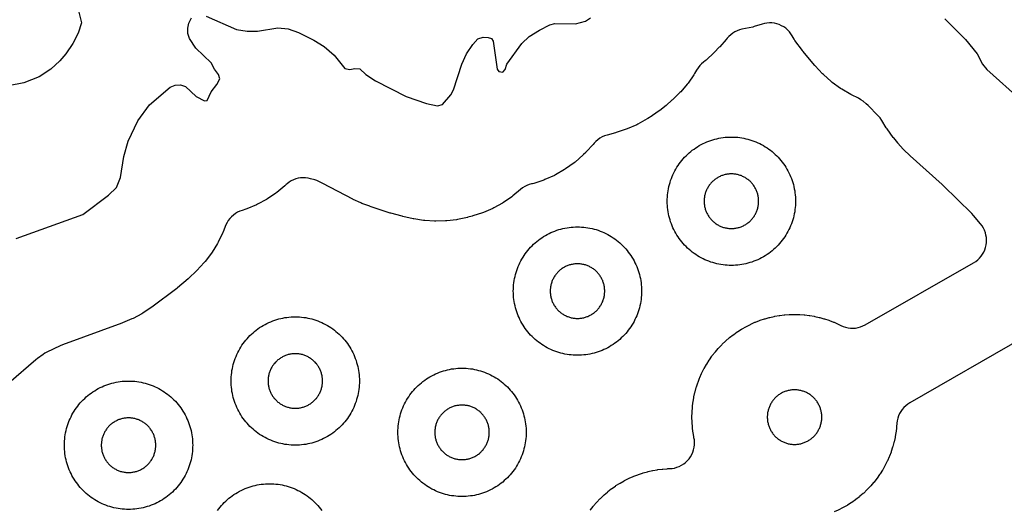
# Model space of a CAD drawing. Header units: millimetres. Extents: x 0 to 2500, y 0 to 1250.
# Tile 109 of 140: x 226 to 379, y 786 to 863. Entities that reach past the tile are written whole.
import ezdxf

# ---------------------------------------------------------------- set-up
doc = ezdxf.new("R2010")
doc.units = ezdxf.units.MM
doc.layers.add('CUT', color=1, linetype='Continuous')

msp = doc.modelspace()

# ---------------------------------------------------------------- linework, layer by layer
at = {"layer": 'CUT'}
for points in [[(234.37, 865.42), (235.19, 862.28), (234.62, 860.68), (233.8, 859.07), (232.74, 857.47), (231.79, 856.37), (230.38, 855.07), (228.59, 853.89), (226.18, 852.92), (221.36, 852.02)], [(224.99, 828.69), (235.36, 832.45), (239.36, 835.42), (240.62, 836.63), (241.27, 838.18), (241.77, 841.44), (242.43, 843.83), (243.94, 847.04), (245.79, 849.49), (248.97, 852.28), (249.78, 852.56), (250.59, 852.64), (251.39, 852.35), (253.02, 850.8), (254.33, 850.11), (254.76, 850.21), (255.38, 851.56), (256.29, 852.69), (256.72, 853.58), (256.51, 854.24), (255.88, 855.04), (255.4, 856.06), (252.98, 858.33), (252, 859.84), (251.73, 860.64), (251.74, 861.44), (251.9, 862.24), (252.3, 863.04)], [(254.58, 863.3), (259.33, 861.26), (261, 861.01), (262.59, 861.01), (265.79, 861.48), (267.39, 861.35), (268.98, 860.78), (271.37, 859.6), (272.98, 858.6), (274.58, 857.26), (276.21, 855.18), (276.98, 855.01), (277.78, 855.18), (278.58, 855.11), (279.5, 854.24), (281, 853.26), (285.77, 850.8), (288.98, 849.74), (290.7, 849.37), (291.43, 849.57), (292.75, 851.06), (293.17, 851.84), (294.45, 855.83), (295.19, 857.44), (296.18, 858.93), (296.98, 859.79), (297.78, 860.07), (298.58, 860), (299.08, 859.84), (299.38, 859.44), (299.98, 855.04), (300.26, 854.69), (300.84, 854.61), (301.24, 855), (301.51, 855.84), (303.84, 859.05), (304.98, 860.14), (306.59, 861.15), (308.17, 861.96), (308.98, 862.2), (312.18, 862.12), (313.76, 862.55), (314.54, 863.04)], [(369.78, 862.9), (372.98, 859.69), (374.82, 857.44), (375.67, 855.84), (376.34, 855.03), (381.79, 850.15)], [(314.47, 786.36), (314.52, 786.44), (314.95, 786.98), (315.01, 787.05), (315.46, 787.57), (315.52, 787.65), (316, 788.15), (316.07, 788.21), (316.57, 788.69), (316.64, 788.75), (317.16, 789.2), (317.23, 789.27), (317.78, 789.69), (317.86, 789.75), (318.42, 790.14), (318.5, 790.2), (319.08, 790.56), (319.16, 790.61), (319.76, 790.95), (319.85, 791), (320.46, 791.31), (320.55, 791.35), (321.18, 791.63), (321.27, 791.67), (321.91, 791.91), (322, 791.95), (322.65, 792.16), (322.75, 792.19), (323.41, 792.37), (323.51, 792.4), (324.18, 792.55), (324.27, 792.57), (324.95, 792.69), (325.05, 792.7), (325.73, 792.78), (325.83, 792.79), (326.51, 792.84), (326.61, 792.85), (326.85, 792.86), (327.25, 792.88), (327.63, 792.95), (328.01, 793.06), (328.38, 793.2), (328.73, 793.37), (329.06, 793.58), (329.37, 793.83), (329.65, 794.1), (329.91, 794.39), (330.14, 794.71), (330.33, 795.06), (330.49, 795.41), (330.61, 795.79), (330.7, 796.17), (330.75, 796.56), (330.75, 796.95), (330.73, 797.34), (330.67, 797.66), (330.67, 797.66), (330.65, 797.8), (330.53, 798.48), (330.51, 798.58), (330.43, 799.26), (330.42, 799.36), (330.37, 800.04), (330.36, 800.14), (330.35, 800.83), (330.35, 800.92), (330.36, 801.61), (330.37, 801.71), (330.42, 802.39), (330.43, 802.49), (330.51, 803.17), (330.53, 803.27), (330.65, 803.95), (330.66, 804.04), (330.81, 804.72), (330.84, 804.81), (331.02, 805.47), (331.05, 805.57), (331.27, 806.22), (331.3, 806.31), (331.55, 806.95), (331.58, 807.04), (331.86, 807.67), (331.9, 807.76), (332.21, 808.37), (332.26, 808.46), (332.6, 809.06), (332.65, 809.14), (333.02, 809.72), (333.07, 809.8), (333.47, 810.37), (333.52, 810.45), (333.95, 810.99), (334.01, 811.06), (334.46, 811.58), (334.52, 811.66), (335, 812.15), (335.07, 812.22), (335.57, 812.7), (335.64, 812.76), (336.16, 813.21), (336.23, 813.27), (336.78, 813.7), (336.86, 813.76), (337.42, 814.15), (337.5, 814.21), (338.08, 814.57), (338.16, 814.62), (338.76, 814.96), (338.85, 815.01), (339.46, 815.32), (339.55, 815.36), (340.18, 815.64), (340.27, 815.68), (340.91, 815.92), (341, 815.96), (341.65, 816.17), (341.75, 816.2), (342.41, 816.38), (342.51, 816.41), (343.18, 816.56), (343.27, 816.58), (343.95, 816.69), (344.05, 816.71), (344.73, 816.79), (344.83, 816.8), (345.51, 816.85), (345.61, 816.86), (346.3, 816.87), (346.4, 816.87), (347.08, 816.86), (347.18, 816.85), (347.87, 816.8), (347.96, 816.79), (348.65, 816.71), (348.74, 816.69), (349.42, 816.58), (349.52, 816.56), (350.19, 816.41), (350.28, 816.38), (350.94, 816.2), (351.04, 816.17), (351.69, 815.96), (351.78, 815.92), (352.42, 815.68), (352.51, 815.64), (353.14, 815.36), (353.23, 815.32), (353.58, 815.14), (353.94, 814.98), (354.31, 814.86), (354.7, 814.77), (355.09, 814.73), (355.48, 814.72), (355.87, 814.75), (356.26, 814.82), (356.64, 814.92), (357.01, 815.07), (357.36, 815.24), (374.27, 824.92), (374.6, 825.13), (374.91, 825.37), (375.19, 825.64), (375.44, 825.93), (375.66, 826.25), (375.86, 826.59), (376.01, 826.94), (376.14, 827.31), (376.22, 827.69), (376.27, 828.07), (376.29, 828.46), (376.26, 828.85), (376.2, 829.23), (376.1, 829.6), (375.97, 829.97), (375.8, 830.31), (375.6, 830.65), (375.36, 830.96), (374.25, 832.29), (373.98, 832.59), (369.53, 836.96), (369.39, 837.09), (364.37, 841.59), (364.31, 841.64), (363.41, 842.51), (363.31, 842.62), (362.48, 843.55), (362.43, 843.61), (361.81, 844.36), (361.75, 844.44), (360.77, 845.76), (360.66, 845.93), (359.96, 847.08), (359.69, 847.49), (359.36, 847.85), (357.83, 849.4), (357.52, 849.67), (357.04, 850.06), (356.7, 850.31), (356.33, 850.53), (355.24, 851.08), (355.15, 851.13), (353.7, 851.96), (353.53, 852.07), (352.21, 853.01), (352.05, 853.14), (350.84, 854.21), (350.69, 854.36), (349.56, 855.58), (349.49, 855.66), (347.65, 857.86), (347.58, 857.96), (346.41, 859.54), (346.28, 859.74), (345.99, 860.25), (345.78, 860.58), (345.54, 860.89), (345.27, 861.17), (344.98, 861.43), (344.66, 861.65), (344.32, 861.84), (343.96, 862), (343.59, 862.13), (343.21, 862.21), (342.83, 862.26), (342.44, 862.28), (342.05, 862.25), (341.66, 862.19), (341.29, 862.09), (340.04, 861.69), (339.84, 861.63), (338.14, 861.28), (337.77, 861.18), (337.4, 861.04), (337.05, 860.87), (336.71, 860.67), (336.4, 860.43), (336.11, 860.17), (335.85, 859.88), (335.7, 859.69), (334.68, 858.53), (334.61, 858.47), (333.88, 857.72), (333.81, 857.64), (332.56, 856.49), (332.4, 856.36), (332.17, 856.18), (331.85, 855.91), (331.56, 855.62), (331.3, 855.29), (331.08, 854.93), (330.76, 854.37), (330.65, 854.2), (329.75, 852.91), (329.63, 852.75), (328.61, 851.55), (328.47, 851.41), (327.3, 850.28), (327.23, 850.22), (326.38, 849.48), (326.32, 849.43), (325.35, 848.65), (325.23, 848.56), (324.21, 847.86), (324.15, 847.82), (323.45, 847.37), (323.36, 847.32), (321.92, 846.51), (321.74, 846.42), (320.27, 845.77), (320.09, 845.7), (318.51, 845.18), (318.42, 845.16), (317.11, 844.8), (316.73, 844.68), (316.36, 844.52), (316.01, 844.32), (315.68, 844.08), (315.37, 843.81), (315.1, 843.52), (314.94, 843.34), (313.86, 842.17), (313.79, 842.1), (313.46, 841.77), (313.38, 841.7), (312.13, 840.6), (311.98, 840.47), (310.66, 839.53), (310.49, 839.42), (309.09, 838.62), (308.91, 838.52), (307.43, 837.86), (307.24, 837.79), (305.71, 837.28), (305.51, 837.23), (305.35, 837.19), (304.98, 837.09), (304.62, 836.96), (304.27, 836.78), (303.94, 836.58), (303.64, 836.35), (302.42, 835.32), (302.26, 835.2), (300.98, 834.32), (300.82, 834.22), (299.46, 833.47), (299.29, 833.38), (297.86, 832.76), (297.68, 832.7), (296.16, 832.2), (296.07, 832.18), (295.43, 832.01), (295.34, 831.98), (293.8, 831.65), (293.62, 831.62), (292.11, 831.43), (291.92, 831.42), (290.4, 831.38), (290.21, 831.38), (288.69, 831.49), (288.5, 831.51), (286.96, 831.77), (286.86, 831.78), (285.25, 832.13), (285.15, 832.16), (283.41, 832.63), (283.31, 832.66), (280.19, 833.68), (280.11, 833.71), (278.87, 834.17), (278.73, 834.23), (277.53, 834.79), (277.46, 834.83), (272.77, 837.26), (272.68, 837.3), (272.48, 837.42), (272.18, 837.58), (271.87, 837.71), (271.54, 837.82), (270.87, 838.01), (270.49, 838.09), (270.11, 838.14), (269.72, 838.16), (269.33, 838.13), (268.95, 838.07), (268.58, 837.97), (268.21, 837.83), (267.86, 837.66), (267.53, 837.46), (267.23, 837.23), (267.08, 837.09), (267.08, 837.1), (266.86, 836.9), (265.64, 835.88), (265.48, 835.76), (264.17, 834.88), (264, 834.77), (262.6, 834.02), (262.43, 833.93), (260.96, 833.32), (260.78, 833.26), (260.21, 833.08), (259.85, 832.95), (259.49, 832.78), (259.16, 832.58), (258.85, 832.35), (258.56, 832.09), (258.3, 831.8), (258.06, 831.49), (257.86, 831.16), (257.69, 830.8), (257.24, 829.73), (257.2, 829.63), (256.48, 828.12), (256.38, 827.94), (255.53, 826.55), (255.41, 826.39), (254.43, 825.09), (254.3, 824.94), (253.15, 823.71), (253.08, 823.64), (251.91, 822.51), (251.81, 822.42), (250.14, 821), (250.04, 820.92), (246.13, 818.02), (246.05, 817.97), (244.72, 817.08), (244.56, 816.98), (243.2, 816.25), (243.02, 816.17), (241.55, 815.55), (241.46, 815.52), (232.2, 812.15), (231.82, 811.99), (229.78, 811), (229.46, 810.84), (229.17, 810.64), (228.29, 810), (228.04, 809.8), (223.81, 806.18)], [(382.07, 813.25), (364.32, 803.09), (363.99, 802.88), (363.68, 802.64), (363.4, 802.37), (363.14, 802.08), (362.92, 801.76), (362.73, 801.42), (362.57, 801.06), (362.45, 800.69), (362.36, 800.31), (362.31, 799.92), (362.27, 799.36), (362.26, 799.26), (362.18, 798.58), (362.16, 798.48), (362.05, 797.8), (362.03, 797.71), (361.88, 797.04), (361.85, 796.94), (361.67, 796.28), (361.64, 796.18), (361.43, 795.53), (361.39, 795.44), (361.15, 794.8), (361.11, 794.71), (360.83, 794.08), (360.79, 793.99), (360.48, 793.38), (360.43, 793.29), (360.09, 792.69), (360.04, 792.61), (359.68, 792.03), (359.62, 791.95), (359.23, 791.38), (359.17, 791.31), (358.74, 790.76), (358.68, 790.69), (358.23, 790.17), (358.17, 790.1), (357.69, 789.6), (357.62, 789.53), (357.13, 789.05), (357.05, 788.99), (356.53, 788.54), (356.46, 788.48), (355.92, 788.05), (355.84, 788), (355.28, 787.6), (355.19, 787.55), (354.61, 787.18), (354.53, 787.13), (353.93, 786.79), (353.84, 786.74), (353.23, 786.43), (353.14, 786.39), (352.51, 786.11)], [(256.37, 786.33), (256.57, 786.59), (256.77, 786.84), (256.98, 787.09), (257.2, 787.34), (257.43, 787.57), (257.66, 787.8), (257.91, 788.02), (258.16, 788.23), (258.41, 788.43), (258.68, 788.63), (258.94, 788.82), (259.22, 788.99), (259.5, 789.16), (259.79, 789.32), (260.08, 789.47), (260.37, 789.61), (260.67, 789.74), (260.98, 789.86), (261.29, 789.97), (261.6, 790.07), (261.91, 790.16), (262.23, 790.24), (262.55, 790.31), (262.87, 790.37), (263.2, 790.41), (263.52, 790.45), (263.85, 790.48), (264.17, 790.49), (264.5, 790.5), (264.83, 790.49), (265.15, 790.48), (265.48, 790.45), (265.81, 790.41), (266.13, 790.37), (266.45, 790.31), (266.77, 790.24), (267.09, 790.16), (267.4, 790.07), (267.71, 789.97), (268.02, 789.86), (268.33, 789.74), (268.63, 789.61), (268.92, 789.47), (269.21, 789.32), (269.5, 789.16), (269.78, 788.99), (270.06, 788.82), (270.33, 788.63), (270.59, 788.43), (270.84, 788.23), (271.09, 788.02), (271.34, 787.8), (271.57, 787.57), (271.8, 787.34), (272.02, 787.09), (272.23, 786.84), (272.43, 786.59), (272.63, 786.33)]]:
    msp.add_lwpolyline(points, dxfattribs=at)
for points in [[(346.49, 834.17), (346.48, 833.85), (346.45, 833.52), (346.41, 833.2), (346.37, 832.87), (346.31, 832.55), (346.24, 832.23), (346.16, 831.91), (346.07, 831.6), (345.97, 831.29), (345.86, 830.98), (345.74, 830.67), (345.61, 830.37), (345.47, 830.08), (345.32, 829.79), (345.16, 829.5), (344.99, 829.22), (344.82, 828.94), (344.63, 828.68), (344.43, 828.41), (344.23, 828.16), (344.02, 827.91), (343.8, 827.66), (343.57, 827.43), (343.34, 827.2), (343.09, 826.98), (342.84, 826.77), (342.59, 826.57), (342.33, 826.37), (342.06, 826.19), (341.78, 826.01), (341.5, 825.84), (341.21, 825.68), (340.92, 825.53), (340.63, 825.39), (340.33, 825.26), (340.02, 825.14), (339.71, 825.03), (339.4, 824.93), (339.09, 824.84), (338.77, 824.76), (338.45, 824.69), (338.13, 824.63), (337.81, 824.59), (337.48, 824.55), (337.15, 824.52), (336.83, 824.51), (336.5, 824.5), (336.17, 824.51), (335.85, 824.52), (335.52, 824.55), (335.2, 824.59), (334.87, 824.63), (334.55, 824.69), (334.23, 824.76), (333.91, 824.84), (333.6, 824.93), (333.29, 825.03), (332.98, 825.14), (332.67, 825.26), (332.37, 825.39), (332.08, 825.53), (331.79, 825.68), (331.5, 825.84), (331.22, 826.01), (330.94, 826.19), (330.68, 826.37), (330.41, 826.57), (330.16, 826.77), (329.91, 826.98), (329.66, 827.2), (329.43, 827.43), (329.2, 827.66), (328.98, 827.91), (328.77, 828.16), (328.57, 828.41), (328.37, 828.68), (328.19, 828.94), (328.01, 829.22), (327.84, 829.5), (327.68, 829.79), (327.53, 830.08), (327.39, 830.37), (327.26, 830.67), (327.14, 830.98), (327.03, 831.29), (326.93, 831.6), (326.84, 831.91), (326.76, 832.23), (326.69, 832.55), (326.63, 832.87), (326.59, 833.2), (326.55, 833.52), (326.52, 833.85), (326.51, 834.17), (326.5, 834.5), (326.51, 834.83), (326.52, 835.15), (326.55, 835.48), (326.59, 835.81), (326.63, 836.13), (326.69, 836.45), (326.76, 836.77), (326.84, 837.09), (326.93, 837.4), (327.03, 837.71), (327.14, 838.02), (327.26, 838.33), (327.39, 838.63), (327.53, 838.92), (327.68, 839.21), (327.84, 839.5), (328.01, 839.78), (328.19, 840.06), (328.37, 840.33), (328.57, 840.59), (328.77, 840.84), (328.98, 841.09), (329.2, 841.34), (329.43, 841.57), (329.66, 841.8), (329.91, 842.02), (330.16, 842.23), (330.41, 842.43), (330.68, 842.63), (330.94, 842.82), (331.22, 842.99), (331.5, 843.16), (331.79, 843.32), (332.08, 843.47), (332.37, 843.61), (332.67, 843.74), (332.98, 843.86), (333.29, 843.97), (333.6, 844.07), (333.91, 844.16), (334.23, 844.24), (334.55, 844.31), (334.87, 844.37), (335.2, 844.41), (335.52, 844.45), (335.85, 844.48), (336.17, 844.49), (336.5, 844.5), (336.83, 844.49), (337.15, 844.48), (337.48, 844.45), (337.81, 844.41), (338.13, 844.37), (338.45, 844.31), (338.77, 844.24), (339.09, 844.16), (339.4, 844.07), (339.71, 843.97), (340.02, 843.86), (340.33, 843.74), (340.63, 843.61), (340.92, 843.47), (341.21, 843.32), (341.5, 843.16), (341.78, 842.99), (342.06, 842.82), (342.33, 842.63), (342.59, 842.43), (342.84, 842.23), (343.09, 842.02), (343.34, 841.8), (343.57, 841.57), (343.8, 841.34), (344.02, 841.09), (344.23, 840.84), (344.43, 840.59), (344.63, 840.33), (344.82, 840.06), (344.99, 839.78), (345.16, 839.5), (345.32, 839.21), (345.47, 838.92), (345.61, 838.63), (345.74, 838.33), (345.86, 838.02), (345.97, 837.71), (346.07, 837.4), (346.16, 837.09), (346.24, 836.77), (346.31, 836.45), (346.37, 836.13), (346.41, 835.81), (346.45, 835.48), (346.48, 835.15), (346.49, 834.83), (346.5, 834.5)], [(340.75, 834.64), (340.74, 834.78), (340.73, 834.92), (340.71, 835.06), (340.69, 835.19), (340.67, 835.33), (340.64, 835.47), (340.61, 835.6), (340.57, 835.73), (340.52, 835.87), (340.48, 836), (340.43, 836.13), (340.37, 836.25), (340.31, 836.38), (340.25, 836.5), (340.18, 836.63), (340.11, 836.74), (340.03, 836.86), (339.95, 836.98), (339.87, 837.09), (339.79, 837.2), (339.7, 837.3), (339.6, 837.41), (339.51, 837.51), (339.41, 837.6), (339.3, 837.7), (339.2, 837.79), (339.09, 837.87), (338.98, 837.95), (338.86, 838.03), (338.74, 838.11), (338.63, 838.18), (338.5, 838.25), (338.38, 838.31), (338.25, 838.37), (338.13, 838.43), (338, 838.48), (337.87, 838.52), (337.73, 838.57), (337.6, 838.61), (337.47, 838.64), (337.33, 838.67), (337.19, 838.69), (337.06, 838.71), (336.92, 838.73), (336.78, 838.74), (336.64, 838.75), (336.5, 838.75), (336.36, 838.75), (336.22, 838.74), (336.08, 838.73), (335.95, 838.71), (335.81, 838.69), (335.67, 838.67), (335.54, 838.64), (335.4, 838.61), (335.27, 838.57), (335.13, 838.52), (335, 838.48), (334.87, 838.43), (334.75, 838.37), (334.62, 838.31), (334.5, 838.25), (334.38, 838.18), (334.26, 838.11), (334.14, 838.03), (334.02, 837.95), (333.91, 837.87), (333.8, 837.79), (333.7, 837.7), (333.6, 837.6), (333.5, 837.51), (333.4, 837.41), (333.31, 837.3), (333.22, 837.2), (333.13, 837.09), (333.05, 836.98), (332.97, 836.86), (332.89, 836.74), (332.82, 836.63), (332.75, 836.5), (332.69, 836.38), (332.63, 836.25), (332.57, 836.13), (332.52, 836), (332.48, 835.87), (332.43, 835.73), (332.4, 835.6), (332.36, 835.47), (332.33, 835.33), (332.31, 835.19), (332.29, 835.06), (332.27, 834.92), (332.26, 834.78), (332.25, 834.64), (332.25, 834.5), (332.25, 834.36), (332.26, 834.22), (332.27, 834.08), (332.29, 833.95), (332.31, 833.81), (332.33, 833.67), (332.36, 833.54), (332.4, 833.4), (332.43, 833.27), (332.48, 833.13), (332.52, 833), (332.57, 832.87), (332.63, 832.75), (332.69, 832.62), (332.75, 832.5), (332.82, 832.38), (332.89, 832.26), (332.97, 832.14), (333.05, 832.02), (333.13, 831.91), (333.22, 831.8), (333.31, 831.7), (333.4, 831.6), (333.5, 831.5), (333.6, 831.4), (333.7, 831.31), (333.8, 831.22), (333.91, 831.13), (334.02, 831.05), (334.14, 830.97), (334.26, 830.89), (334.38, 830.82), (334.5, 830.75), (334.62, 830.69), (334.75, 830.63), (334.87, 830.57), (335, 830.52), (335.13, 830.48), (335.27, 830.43), (335.4, 830.4), (335.54, 830.36), (335.67, 830.33), (335.81, 830.31), (335.95, 830.29), (336.08, 830.27), (336.22, 830.26), (336.36, 830.25), (336.5, 830.25), (336.64, 830.25), (336.78, 830.26), (336.92, 830.27), (337.06, 830.29), (337.19, 830.31), (337.33, 830.33), (337.47, 830.36), (337.6, 830.4), (337.73, 830.43), (337.87, 830.48), (338, 830.52), (338.13, 830.57), (338.25, 830.63), (338.38, 830.69), (338.5, 830.75), (338.63, 830.82), (338.74, 830.89), (338.86, 830.97), (338.98, 831.05), (339.09, 831.13), (339.2, 831.22), (339.3, 831.31), (339.41, 831.4), (339.51, 831.5), (339.6, 831.6), (339.7, 831.7), (339.79, 831.8), (339.87, 831.91), (339.95, 832.02), (340.03, 832.14), (340.11, 832.26), (340.18, 832.38), (340.25, 832.5), (340.31, 832.62), (340.37, 832.75), (340.43, 832.87), (340.48, 833), (340.52, 833.13), (340.57, 833.27), (340.61, 833.4), (340.64, 833.54), (340.67, 833.67), (340.69, 833.81), (340.71, 833.95), (340.73, 834.08), (340.74, 834.22), (340.75, 834.36), (340.75, 834.5)], [(322.49, 820.17), (322.48, 819.85), (322.45, 819.52), (322.41, 819.2), (322.37, 818.87), (322.31, 818.55), (322.24, 818.23), (322.16, 817.91), (322.07, 817.6), (321.97, 817.29), (321.86, 816.98), (321.74, 816.67), (321.61, 816.37), (321.47, 816.08), (321.32, 815.79), (321.16, 815.5), (320.99, 815.22), (320.82, 814.94), (320.63, 814.68), (320.43, 814.41), (320.23, 814.16), (320.02, 813.91), (319.8, 813.66), (319.57, 813.43), (319.34, 813.2), (319.09, 812.98), (318.84, 812.77), (318.59, 812.57), (318.33, 812.37), (318.06, 812.19), (317.78, 812.01), (317.5, 811.84), (317.21, 811.68), (316.92, 811.53), (316.63, 811.39), (316.33, 811.26), (316.02, 811.14), (315.71, 811.03), (315.4, 810.93), (315.09, 810.84), (314.77, 810.76), (314.45, 810.69), (314.13, 810.63), (313.81, 810.59), (313.48, 810.55), (313.15, 810.52), (312.83, 810.51), (312.5, 810.5), (312.17, 810.51), (311.85, 810.52), (311.52, 810.55), (311.2, 810.59), (310.87, 810.63), (310.55, 810.69), (310.23, 810.76), (309.91, 810.84), (309.6, 810.93), (309.29, 811.03), (308.98, 811.14), (308.67, 811.26), (308.37, 811.39), (308.08, 811.53), (307.79, 811.68), (307.5, 811.84), (307.22, 812.01), (306.94, 812.19), (306.68, 812.37), (306.41, 812.57), (306.16, 812.77), (305.91, 812.98), (305.66, 813.2), (305.43, 813.43), (305.2, 813.66), (304.98, 813.91), (304.77, 814.16), (304.57, 814.41), (304.37, 814.68), (304.19, 814.94), (304.01, 815.22), (303.84, 815.5), (303.68, 815.79), (303.53, 816.08), (303.39, 816.37), (303.26, 816.67), (303.14, 816.98), (303.03, 817.29), (302.93, 817.6), (302.84, 817.91), (302.76, 818.23), (302.69, 818.55), (302.63, 818.87), (302.59, 819.2), (302.55, 819.52), (302.52, 819.85), (302.51, 820.17), (302.5, 820.5), (302.51, 820.83), (302.52, 821.15), (302.55, 821.48), (302.59, 821.81), (302.63, 822.13), (302.69, 822.45), (302.76, 822.77), (302.84, 823.09), (302.93, 823.4), (303.03, 823.71), (303.14, 824.02), (303.26, 824.33), (303.39, 824.63), (303.53, 824.92), (303.68, 825.21), (303.84, 825.5), (304.01, 825.78), (304.19, 826.06), (304.37, 826.33), (304.57, 826.59), (304.77, 826.84), (304.98, 827.09), (305.2, 827.34), (305.43, 827.57), (305.66, 827.8), (305.91, 828.02), (306.16, 828.23), (306.41, 828.43), (306.68, 828.63), (306.94, 828.82), (307.22, 828.99), (307.5, 829.16), (307.79, 829.32), (308.08, 829.47), (308.37, 829.61), (308.67, 829.74), (308.98, 829.86), (309.29, 829.97), (309.6, 830.07), (309.91, 830.16), (310.23, 830.24), (310.55, 830.31), (310.87, 830.37), (311.2, 830.41), (311.52, 830.45), (311.85, 830.48), (312.17, 830.49), (312.5, 830.5), (312.83, 830.49), (313.15, 830.48), (313.48, 830.45), (313.81, 830.41), (314.13, 830.37), (314.45, 830.31), (314.77, 830.24), (315.09, 830.16), (315.4, 830.07), (315.71, 829.97), (316.02, 829.86), (316.33, 829.74), (316.63, 829.61), (316.92, 829.47), (317.21, 829.32), (317.5, 829.16), (317.78, 828.99), (318.06, 828.82), (318.33, 828.63), (318.59, 828.43), (318.84, 828.23), (319.09, 828.02), (319.34, 827.8), (319.57, 827.57), (319.8, 827.34), (320.02, 827.09), (320.23, 826.84), (320.43, 826.59), (320.63, 826.33), (320.82, 826.06), (320.99, 825.78), (321.16, 825.5), (321.32, 825.21), (321.47, 824.92), (321.61, 824.63), (321.74, 824.33), (321.86, 824.02), (321.97, 823.71), (322.07, 823.4), (322.16, 823.09), (322.24, 822.77), (322.31, 822.45), (322.37, 822.13), (322.41, 821.81), (322.45, 821.48), (322.48, 821.15), (322.49, 820.83), (322.5, 820.5)], [(316.75, 820.64), (316.74, 820.78), (316.73, 820.92), (316.71, 821.06), (316.69, 821.19), (316.67, 821.33), (316.64, 821.47), (316.61, 821.6), (316.57, 821.73), (316.52, 821.87), (316.48, 822), (316.43, 822.13), (316.37, 822.25), (316.31, 822.38), (316.25, 822.5), (316.18, 822.63), (316.11, 822.74), (316.03, 822.86), (315.95, 822.98), (315.87, 823.09), (315.79, 823.2), (315.7, 823.3), (315.6, 823.41), (315.51, 823.51), (315.41, 823.6), (315.3, 823.7), (315.2, 823.79), (315.09, 823.87), (314.98, 823.95), (314.86, 824.03), (314.74, 824.11), (314.63, 824.18), (314.5, 824.25), (314.38, 824.31), (314.25, 824.37), (314.13, 824.43), (314, 824.48), (313.87, 824.52), (313.73, 824.57), (313.6, 824.61), (313.47, 824.64), (313.33, 824.67), (313.19, 824.69), (313.06, 824.71), (312.92, 824.73), (312.78, 824.74), (312.64, 824.75), (312.5, 824.75), (312.36, 824.75), (312.22, 824.74), (312.08, 824.73), (311.95, 824.71), (311.81, 824.69), (311.67, 824.67), (311.54, 824.64), (311.4, 824.61), (311.27, 824.57), (311.13, 824.52), (311, 824.48), (310.87, 824.43), (310.75, 824.37), (310.62, 824.31), (310.5, 824.25), (310.38, 824.18), (310.26, 824.11), (310.14, 824.03), (310.02, 823.95), (309.91, 823.87), (309.8, 823.79), (309.7, 823.7), (309.6, 823.6), (309.5, 823.51), (309.4, 823.41), (309.31, 823.3), (309.22, 823.2), (309.13, 823.09), (309.05, 822.98), (308.97, 822.86), (308.89, 822.74), (308.82, 822.63), (308.75, 822.5), (308.69, 822.38), (308.63, 822.25), (308.57, 822.13), (308.52, 822), (308.48, 821.87), (308.43, 821.73), (308.4, 821.6), (308.36, 821.47), (308.33, 821.33), (308.31, 821.19), (308.29, 821.06), (308.27, 820.92), (308.26, 820.78), (308.25, 820.64), (308.25, 820.5), (308.25, 820.36), (308.26, 820.22), (308.27, 820.08), (308.29, 819.95), (308.31, 819.81), (308.33, 819.67), (308.36, 819.54), (308.4, 819.4), (308.43, 819.27), (308.48, 819.13), (308.52, 819), (308.57, 818.87), (308.63, 818.75), (308.69, 818.62), (308.75, 818.5), (308.82, 818.38), (308.89, 818.26), (308.97, 818.14), (309.05, 818.02), (309.13, 817.91), (309.22, 817.8), (309.31, 817.7), (309.4, 817.6), (309.5, 817.5), (309.6, 817.4), (309.7, 817.31), (309.8, 817.22), (309.91, 817.13), (310.02, 817.05), (310.14, 816.97), (310.26, 816.89), (310.38, 816.82), (310.5, 816.75), (310.62, 816.69), (310.75, 816.63), (310.87, 816.57), (311, 816.52), (311.13, 816.48), (311.27, 816.43), (311.4, 816.4), (311.54, 816.36), (311.67, 816.33), (311.81, 816.31), (311.95, 816.29), (312.08, 816.27), (312.22, 816.26), (312.36, 816.25), (312.5, 816.25), (312.64, 816.25), (312.78, 816.26), (312.92, 816.27), (313.06, 816.29), (313.19, 816.31), (313.33, 816.33), (313.47, 816.36), (313.6, 816.4), (313.73, 816.43), (313.87, 816.48), (314, 816.52), (314.13, 816.57), (314.25, 816.63), (314.38, 816.69), (314.5, 816.75), (314.63, 816.82), (314.74, 816.89), (314.86, 816.97), (314.98, 817.05), (315.09, 817.13), (315.2, 817.22), (315.3, 817.31), (315.41, 817.4), (315.51, 817.5), (315.6, 817.6), (315.7, 817.7), (315.79, 817.8), (315.87, 817.91), (315.95, 818.02), (316.03, 818.14), (316.11, 818.26), (316.18, 818.38), (316.25, 818.5), (316.31, 818.62), (316.37, 818.75), (316.43, 818.87), (316.48, 819), (316.52, 819.13), (316.57, 819.27), (316.61, 819.4), (316.64, 819.54), (316.67, 819.67), (316.69, 819.81), (316.71, 819.95), (316.73, 820.08), (316.74, 820.22), (316.75, 820.36), (316.75, 820.5)], [(278.49, 806.17), (278.48, 805.85), (278.45, 805.52), (278.41, 805.2), (278.37, 804.87), (278.31, 804.55), (278.24, 804.23), (278.16, 803.91), (278.07, 803.6), (277.97, 803.29), (277.86, 802.98), (277.74, 802.67), (277.61, 802.37), (277.47, 802.08), (277.32, 801.79), (277.16, 801.5), (276.99, 801.22), (276.82, 800.94), (276.63, 800.68), (276.43, 800.41), (276.23, 800.16), (276.02, 799.91), (275.8, 799.66), (275.57, 799.43), (275.34, 799.2), (275.09, 798.98), (274.84, 798.77), (274.59, 798.57), (274.33, 798.37), (274.06, 798.19), (273.78, 798.01), (273.5, 797.84), (273.21, 797.68), (272.92, 797.53), (272.63, 797.39), (272.33, 797.26), (272.02, 797.14), (271.71, 797.03), (271.4, 796.93), (271.09, 796.84), (270.77, 796.76), (270.45, 796.69), (270.13, 796.63), (269.81, 796.59), (269.48, 796.55), (269.15, 796.52), (268.83, 796.51), (268.5, 796.5), (268.17, 796.51), (267.85, 796.52), (267.52, 796.55), (267.2, 796.59), (266.87, 796.63), (266.55, 796.69), (266.23, 796.76), (265.91, 796.84), (265.6, 796.93), (265.29, 797.03), (264.98, 797.14), (264.67, 797.26), (264.37, 797.39), (264.08, 797.53), (263.79, 797.68), (263.5, 797.84), (263.22, 798.01), (262.94, 798.19), (262.68, 798.37), (262.41, 798.57), (262.16, 798.77), (261.91, 798.98), (261.66, 799.2), (261.43, 799.43), (261.2, 799.66), (260.98, 799.91), (260.77, 800.16), (260.57, 800.41), (260.37, 800.68), (260.19, 800.94), (260.01, 801.22), (259.84, 801.5), (259.68, 801.79), (259.53, 802.08), (259.39, 802.37), (259.26, 802.67), (259.14, 802.98), (259.03, 803.29), (258.93, 803.6), (258.84, 803.91), (258.76, 804.23), (258.69, 804.55), (258.63, 804.87), (258.59, 805.2), (258.55, 805.52), (258.52, 805.85), (258.51, 806.17), (258.5, 806.5), (258.51, 806.83), (258.52, 807.15), (258.55, 807.48), (258.59, 807.81), (258.63, 808.13), (258.69, 808.45), (258.76, 808.77), (258.84, 809.09), (258.93, 809.4), (259.03, 809.71), (259.14, 810.02), (259.26, 810.33), (259.39, 810.63), (259.53, 810.92), (259.68, 811.21), (259.84, 811.5), (260.01, 811.78), (260.19, 812.06), (260.37, 812.33), (260.57, 812.59), (260.77, 812.84), (260.98, 813.09), (261.2, 813.34), (261.43, 813.57), (261.66, 813.8), (261.91, 814.02), (262.16, 814.23), (262.41, 814.43), (262.68, 814.63), (262.94, 814.82), (263.22, 814.99), (263.5, 815.16), (263.79, 815.32), (264.08, 815.47), (264.37, 815.61), (264.67, 815.74), (264.98, 815.86), (265.29, 815.97), (265.6, 816.07), (265.91, 816.16), (266.23, 816.24), (266.55, 816.31), (266.87, 816.37), (267.2, 816.41), (267.52, 816.45), (267.85, 816.48), (268.17, 816.49), (268.5, 816.5), (268.83, 816.49), (269.15, 816.48), (269.48, 816.45), (269.81, 816.41), (270.13, 816.37), (270.45, 816.31), (270.77, 816.24), (271.09, 816.16), (271.4, 816.07), (271.71, 815.97), (272.02, 815.86), (272.33, 815.74), (272.63, 815.61), (272.92, 815.47), (273.21, 815.32), (273.5, 815.16), (273.78, 814.99), (274.06, 814.82), (274.33, 814.63), (274.59, 814.43), (274.84, 814.23), (275.09, 814.02), (275.34, 813.8), (275.57, 813.57), (275.8, 813.34), (276.02, 813.09), (276.23, 812.84), (276.43, 812.59), (276.63, 812.33), (276.82, 812.06), (276.99, 811.78), (277.16, 811.5), (277.32, 811.21), (277.47, 810.92), (277.61, 810.63), (277.74, 810.33), (277.86, 810.02), (277.97, 809.71), (278.07, 809.4), (278.16, 809.09), (278.24, 808.77), (278.31, 808.45), (278.37, 808.13), (278.41, 807.81), (278.45, 807.48), (278.48, 807.15), (278.49, 806.83), (278.5, 806.5)], [(272.75, 806.64), (272.74, 806.78), (272.73, 806.92), (272.71, 807.06), (272.69, 807.19), (272.67, 807.33), (272.64, 807.47), (272.61, 807.6), (272.57, 807.73), (272.52, 807.87), (272.48, 808), (272.43, 808.13), (272.37, 808.25), (272.31, 808.38), (272.25, 808.5), (272.18, 808.63), (272.11, 808.74), (272.03, 808.86), (271.95, 808.98), (271.87, 809.09), (271.79, 809.2), (271.7, 809.3), (271.6, 809.41), (271.51, 809.51), (271.41, 809.6), (271.3, 809.7), (271.2, 809.79), (271.09, 809.87), (270.98, 809.95), (270.86, 810.03), (270.74, 810.11), (270.63, 810.18), (270.5, 810.25), (270.38, 810.31), (270.25, 810.37), (270.13, 810.43), (270, 810.48), (269.87, 810.52), (269.73, 810.57), (269.6, 810.61), (269.47, 810.64), (269.33, 810.67), (269.19, 810.69), (269.06, 810.71), (268.92, 810.73), (268.78, 810.74), (268.64, 810.75), (268.5, 810.75), (268.36, 810.75), (268.22, 810.74), (268.08, 810.73), (267.95, 810.71), (267.81, 810.69), (267.67, 810.67), (267.54, 810.64), (267.4, 810.61), (267.27, 810.57), (267.13, 810.52), (267, 810.48), (266.87, 810.43), (266.75, 810.37), (266.62, 810.31), (266.5, 810.25), (266.38, 810.18), (266.26, 810.11), (266.14, 810.03), (266.02, 809.95), (265.91, 809.87), (265.8, 809.79), (265.7, 809.7), (265.6, 809.6), (265.5, 809.51), (265.4, 809.41), (265.31, 809.3), (265.22, 809.2), (265.13, 809.09), (265.05, 808.98), (264.97, 808.86), (264.89, 808.74), (264.82, 808.63), (264.75, 808.5), (264.69, 808.38), (264.63, 808.25), (264.57, 808.13), (264.52, 808), (264.48, 807.87), (264.43, 807.73), (264.4, 807.6), (264.36, 807.47), (264.33, 807.33), (264.31, 807.19), (264.29, 807.06), (264.27, 806.92), (264.26, 806.78), (264.25, 806.64), (264.25, 806.5), (264.25, 806.36), (264.26, 806.22), (264.27, 806.08), (264.29, 805.95), (264.31, 805.81), (264.33, 805.67), (264.36, 805.54), (264.4, 805.4), (264.43, 805.27), (264.48, 805.13), (264.52, 805), (264.57, 804.87), (264.63, 804.75), (264.69, 804.62), (264.75, 804.5), (264.82, 804.38), (264.89, 804.26), (264.97, 804.14), (265.05, 804.02), (265.13, 803.91), (265.22, 803.8), (265.31, 803.7), (265.4, 803.6), (265.5, 803.5), (265.6, 803.4), (265.7, 803.31), (265.8, 803.22), (265.91, 803.13), (266.02, 803.05), (266.14, 802.97), (266.26, 802.89), (266.38, 802.82), (266.5, 802.75), (266.62, 802.69), (266.75, 802.63), (266.87, 802.57), (267, 802.52), (267.13, 802.48), (267.27, 802.43), (267.4, 802.4), (267.54, 802.36), (267.67, 802.33), (267.81, 802.31), (267.95, 802.29), (268.08, 802.27), (268.22, 802.26), (268.36, 802.25), (268.5, 802.25), (268.64, 802.25), (268.78, 802.26), (268.92, 802.27), (269.06, 802.29), (269.19, 802.31), (269.33, 802.33), (269.47, 802.36), (269.6, 802.4), (269.73, 802.43), (269.87, 802.48), (270, 802.52), (270.13, 802.57), (270.25, 802.63), (270.38, 802.69), (270.5, 802.75), (270.63, 802.82), (270.74, 802.89), (270.86, 802.97), (270.98, 803.05), (271.09, 803.13), (271.2, 803.22), (271.3, 803.31), (271.41, 803.4), (271.51, 803.5), (271.6, 803.6), (271.7, 803.7), (271.79, 803.8), (271.87, 803.91), (271.95, 804.02), (272.03, 804.14), (272.11, 804.26), (272.18, 804.38), (272.25, 804.5), (272.31, 804.62), (272.37, 804.75), (272.43, 804.87), (272.48, 805), (272.52, 805.13), (272.57, 805.27), (272.61, 805.4), (272.64, 805.54), (272.67, 805.67), (272.69, 805.81), (272.71, 805.95), (272.73, 806.08), (272.74, 806.22), (272.75, 806.36), (272.75, 806.5)], [(304.49, 798.17), (304.48, 797.85), (304.45, 797.52), (304.41, 797.2), (304.37, 796.87), (304.31, 796.55), (304.24, 796.23), (304.16, 795.91), (304.07, 795.6), (303.97, 795.29), (303.86, 794.98), (303.74, 794.67), (303.61, 794.37), (303.47, 794.08), (303.32, 793.79), (303.16, 793.5), (302.99, 793.22), (302.82, 792.94), (302.63, 792.68), (302.43, 792.41), (302.23, 792.16), (302.02, 791.91), (301.8, 791.66), (301.57, 791.43), (301.34, 791.2), (301.09, 790.98), (300.84, 790.77), (300.59, 790.57), (300.33, 790.37), (300.06, 790.19), (299.78, 790.01), (299.5, 789.84), (299.21, 789.68), (298.92, 789.53), (298.63, 789.39), (298.33, 789.26), (298.02, 789.14), (297.71, 789.03), (297.4, 788.93), (297.09, 788.84), (296.77, 788.76), (296.45, 788.69), (296.13, 788.63), (295.81, 788.59), (295.48, 788.55), (295.15, 788.52), (294.83, 788.51), (294.5, 788.5), (294.17, 788.51), (293.85, 788.52), (293.52, 788.55), (293.2, 788.59), (292.87, 788.63), (292.55, 788.69), (292.23, 788.76), (291.91, 788.84), (291.6, 788.93), (291.29, 789.03), (290.98, 789.14), (290.67, 789.26), (290.37, 789.39), (290.08, 789.53), (289.79, 789.68), (289.5, 789.84), (289.22, 790.01), (288.94, 790.19), (288.68, 790.37), (288.41, 790.57), (288.16, 790.77), (287.91, 790.98), (287.66, 791.2), (287.43, 791.43), (287.2, 791.66), (286.98, 791.91), (286.77, 792.16), (286.57, 792.41), (286.37, 792.68), (286.19, 792.94), (286.01, 793.22), (285.84, 793.5), (285.68, 793.79), (285.53, 794.08), (285.39, 794.37), (285.26, 794.67), (285.14, 794.98), (285.03, 795.29), (284.93, 795.6), (284.84, 795.91), (284.76, 796.23), (284.69, 796.55), (284.63, 796.87), (284.59, 797.2), (284.55, 797.52), (284.52, 797.85), (284.51, 798.17), (284.5, 798.5), (284.51, 798.83), (284.52, 799.15), (284.55, 799.48), (284.59, 799.81), (284.63, 800.13), (284.69, 800.45), (284.76, 800.77), (284.84, 801.09), (284.93, 801.4), (285.03, 801.71), (285.14, 802.02), (285.26, 802.33), (285.39, 802.63), (285.53, 802.92), (285.68, 803.21), (285.84, 803.5), (286.01, 803.78), (286.19, 804.06), (286.37, 804.33), (286.57, 804.59), (286.77, 804.84), (286.98, 805.09), (287.2, 805.34), (287.43, 805.57), (287.66, 805.8), (287.91, 806.02), (288.16, 806.23), (288.41, 806.43), (288.68, 806.63), (288.94, 806.82), (289.22, 806.99), (289.5, 807.16), (289.79, 807.32), (290.08, 807.47), (290.37, 807.61), (290.67, 807.74), (290.98, 807.86), (291.29, 807.97), (291.6, 808.07), (291.91, 808.16), (292.23, 808.24), (292.55, 808.31), (292.87, 808.37), (293.2, 808.41), (293.52, 808.45), (293.85, 808.48), (294.17, 808.49), (294.5, 808.5), (294.83, 808.49), (295.15, 808.48), (295.48, 808.45), (295.81, 808.41), (296.13, 808.37), (296.45, 808.31), (296.77, 808.24), (297.09, 808.16), (297.4, 808.07), (297.71, 807.97), (298.02, 807.86), (298.33, 807.74), (298.63, 807.61), (298.92, 807.47), (299.21, 807.32), (299.5, 807.16), (299.78, 806.99), (300.06, 806.82), (300.33, 806.63), (300.59, 806.43), (300.84, 806.23), (301.09, 806.02), (301.34, 805.8), (301.57, 805.57), (301.8, 805.34), (302.02, 805.09), (302.23, 804.84), (302.43, 804.59), (302.63, 804.33), (302.82, 804.06), (302.99, 803.78), (303.16, 803.5), (303.32, 803.21), (303.47, 802.92), (303.61, 802.63), (303.74, 802.33), (303.86, 802.02), (303.97, 801.71), (304.07, 801.4), (304.16, 801.09), (304.24, 800.77), (304.31, 800.45), (304.37, 800.13), (304.41, 799.81), (304.45, 799.48), (304.48, 799.15), (304.49, 798.83), (304.5, 798.5)], [(252.49, 796.17), (252.48, 795.85), (252.45, 795.52), (252.41, 795.2), (252.37, 794.87), (252.31, 794.55), (252.24, 794.23), (252.16, 793.91), (252.07, 793.6), (251.97, 793.29), (251.86, 792.98), (251.74, 792.67), (251.61, 792.37), (251.47, 792.08), (251.32, 791.79), (251.16, 791.5), (250.99, 791.22), (250.82, 790.94), (250.63, 790.68), (250.43, 790.41), (250.23, 790.16), (250.02, 789.91), (249.8, 789.66), (249.57, 789.43), (249.34, 789.2), (249.09, 788.98), (248.84, 788.77), (248.59, 788.57), (248.33, 788.37), (248.06, 788.19), (247.78, 788.01), (247.5, 787.84), (247.21, 787.68), (246.92, 787.53), (246.63, 787.39), (246.33, 787.26), (246.02, 787.14), (245.71, 787.03), (245.4, 786.93), (245.09, 786.84), (244.77, 786.76), (244.45, 786.69), (244.13, 786.63), (243.81, 786.59), (243.48, 786.55), (243.15, 786.52), (242.83, 786.51), (242.5, 786.5), (242.17, 786.51), (241.85, 786.52), (241.52, 786.55), (241.2, 786.59), (240.87, 786.63), (240.55, 786.69), (240.23, 786.76), (239.91, 786.84), (239.6, 786.93), (239.29, 787.03), (238.98, 787.14), (238.67, 787.26), (238.37, 787.39), (238.08, 787.53), (237.79, 787.68), (237.5, 787.84), (237.22, 788.01), (236.94, 788.19), (236.68, 788.37), (236.41, 788.57), (236.16, 788.77), (235.91, 788.98), (235.66, 789.2), (235.43, 789.43), (235.2, 789.66), (234.98, 789.91), (234.77, 790.16), (234.57, 790.41), (234.37, 790.68), (234.19, 790.94), (234.01, 791.22), (233.84, 791.5), (233.68, 791.79), (233.53, 792.08), (233.39, 792.37), (233.26, 792.67), (233.14, 792.98), (233.03, 793.29), (232.93, 793.6), (232.84, 793.91), (232.76, 794.23), (232.69, 794.55), (232.63, 794.87), (232.59, 795.2), (232.55, 795.52), (232.52, 795.85), (232.51, 796.17), (232.5, 796.5), (232.51, 796.83), (232.52, 797.15), (232.55, 797.48), (232.59, 797.81), (232.63, 798.13), (232.69, 798.45), (232.76, 798.77), (232.84, 799.09), (232.93, 799.4), (233.03, 799.71), (233.14, 800.02), (233.26, 800.33), (233.39, 800.63), (233.53, 800.92), (233.68, 801.21), (233.84, 801.5), (234.01, 801.78), (234.19, 802.06), (234.37, 802.33), (234.57, 802.59), (234.77, 802.84), (234.98, 803.09), (235.2, 803.34), (235.43, 803.57), (235.66, 803.8), (235.91, 804.02), (236.16, 804.23), (236.41, 804.43), (236.68, 804.63), (236.94, 804.82), (237.22, 804.99), (237.5, 805.16), (237.79, 805.32), (238.08, 805.47), (238.37, 805.61), (238.67, 805.74), (238.98, 805.86), (239.29, 805.97), (239.6, 806.07), (239.91, 806.16), (240.23, 806.24), (240.55, 806.31), (240.87, 806.37), (241.2, 806.41), (241.52, 806.45), (241.85, 806.48), (242.17, 806.49), (242.5, 806.5), (242.83, 806.49), (243.15, 806.48), (243.48, 806.45), (243.81, 806.41), (244.13, 806.37), (244.45, 806.31), (244.77, 806.24), (245.09, 806.16), (245.4, 806.07), (245.71, 805.97), (246.02, 805.86), (246.33, 805.74), (246.63, 805.61), (246.92, 805.47), (247.21, 805.32), (247.5, 805.16), (247.78, 804.99), (248.06, 804.82), (248.33, 804.63), (248.59, 804.43), (248.84, 804.23), (249.09, 804.02), (249.34, 803.8), (249.57, 803.57), (249.8, 803.34), (250.02, 803.09), (250.23, 802.84), (250.43, 802.59), (250.63, 802.33), (250.82, 802.06), (250.99, 801.78), (251.16, 801.5), (251.32, 801.21), (251.47, 800.92), (251.61, 800.63), (251.74, 800.33), (251.86, 800.02), (251.97, 799.71), (252.07, 799.4), (252.16, 799.09), (252.24, 798.77), (252.31, 798.45), (252.37, 798.13), (252.41, 797.81), (252.45, 797.48), (252.48, 797.15), (252.49, 796.83), (252.5, 796.5)], [(346.62, 796.63), (346.76, 796.65), (346.9, 796.66), (347.04, 796.68), (347.18, 796.71), (347.31, 796.74), (347.45, 796.77), (347.58, 796.81), (347.71, 796.85), (347.84, 796.9), (347.97, 796.95), (348.1, 797), (348.23, 797.06), (348.35, 797.13), (348.47, 797.19), (348.59, 797.27), (348.71, 797.34), (348.82, 797.42), (348.93, 797.5), (349.04, 797.59), (349.15, 797.68), (349.25, 797.77), (349.35, 797.87), (349.45, 797.97), (349.54, 798.07), (349.63, 798.18), (349.72, 798.29), (349.8, 798.4), (349.88, 798.51), (349.96, 798.63), (350.03, 798.75), (350.09, 798.87), (350.16, 799), (350.22, 799.12), (350.27, 799.25), (350.32, 799.38), (350.37, 799.51), (350.41, 799.64), (350.45, 799.78), (350.49, 799.91), (350.51, 800.05), (350.54, 800.18), (350.56, 800.32), (350.58, 800.46), (350.59, 800.6), (350.59, 800.74), (350.6, 800.88), (350.59, 801.01), (350.59, 801.15), (350.58, 801.29), (350.56, 801.43), (350.54, 801.57), (350.51, 801.7), (350.49, 801.84), (350.45, 801.98), (350.41, 802.11), (350.37, 802.24), (350.32, 802.37), (350.27, 802.5), (350.22, 802.63), (350.16, 802.76), (350.09, 802.88), (350.03, 803), (349.96, 803.12), (349.88, 803.24), (349.8, 803.35), (349.72, 803.46), (349.63, 803.57), (349.54, 803.68), (349.45, 803.78), (349.35, 803.88), (349.25, 803.98), (349.15, 804.07), (349.04, 804.16), (348.93, 804.25), (348.82, 804.33), (348.71, 804.41), (348.59, 804.48), (348.47, 804.56), (348.35, 804.62), (348.23, 804.69), (348.1, 804.75), (347.97, 804.8), (347.84, 804.85), (347.71, 804.9), (347.58, 804.94), (347.45, 804.98), (347.31, 805.01), (347.18, 805.04), (347.04, 805.07), (346.9, 805.09), (346.76, 805.11), (346.62, 805.12), (346.49, 805.12), (346.35, 805.13), (346.21, 805.12), (346.07, 805.12), (345.93, 805.11), (345.79, 805.09), (345.65, 805.07), (345.52, 805.04), (345.38, 805.01), (345.25, 804.98), (345.11, 804.94), (344.98, 804.9), (344.85, 804.85), (344.72, 804.8), (344.59, 804.75), (344.47, 804.69), (344.34, 804.62), (344.22, 804.56), (344.1, 804.48), (343.98, 804.41), (343.87, 804.33), (343.76, 804.25), (343.65, 804.16), (343.54, 804.07), (343.44, 803.98), (343.34, 803.88), (343.24, 803.78), (343.15, 803.68), (343.06, 803.57), (342.97, 803.46), (342.89, 803.35), (342.81, 803.24), (342.74, 803.12), (342.67, 803), (342.6, 802.88), (342.53, 802.76), (342.47, 802.63), (342.42, 802.5), (342.37, 802.37), (342.32, 802.24), (342.28, 802.11), (342.24, 801.98), (342.21, 801.84), (342.18, 801.7), (342.15, 801.57), (342.13, 801.43), (342.12, 801.29), (342.11, 801.15), (342.1, 801.01), (342.1, 800.88), (342.1, 800.74), (342.11, 800.6), (342.12, 800.46), (342.13, 800.32), (342.15, 800.18), (342.18, 800.05), (342.21, 799.91), (342.24, 799.78), (342.28, 799.64), (342.32, 799.51), (342.37, 799.38), (342.42, 799.25), (342.47, 799.12), (342.53, 799), (342.6, 798.87), (342.67, 798.75), (342.74, 798.63), (342.81, 798.51), (342.89, 798.4), (342.97, 798.29), (343.06, 798.18), (343.15, 798.07), (343.24, 797.97), (343.34, 797.87), (343.44, 797.77), (343.54, 797.68), (343.65, 797.59), (343.76, 797.5), (343.87, 797.42), (343.98, 797.34), (344.1, 797.27), (344.22, 797.19), (344.34, 797.13), (344.47, 797.06), (344.59, 797), (344.72, 796.95), (344.85, 796.9), (344.98, 796.85), (345.11, 796.81), (345.25, 796.77), (345.38, 796.74), (345.52, 796.71), (345.65, 796.68), (345.79, 796.66), (345.93, 796.65), (346.07, 796.63), (346.21, 796.63), (346.35, 796.63), (346.49, 796.63)], [(298.75, 798.64), (298.74, 798.78), (298.73, 798.92), (298.71, 799.06), (298.69, 799.19), (298.67, 799.33), (298.64, 799.47), (298.61, 799.6), (298.57, 799.73), (298.52, 799.87), (298.48, 800), (298.43, 800.13), (298.37, 800.25), (298.31, 800.38), (298.25, 800.5), (298.18, 800.63), (298.11, 800.74), (298.03, 800.86), (297.95, 800.98), (297.87, 801.09), (297.79, 801.2), (297.7, 801.3), (297.6, 801.41), (297.51, 801.51), (297.41, 801.6), (297.3, 801.7), (297.2, 801.79), (297.09, 801.87), (296.98, 801.95), (296.86, 802.03), (296.74, 802.11), (296.63, 802.18), (296.5, 802.25), (296.38, 802.31), (296.25, 802.37), (296.13, 802.43), (296, 802.48), (295.87, 802.52), (295.73, 802.57), (295.6, 802.61), (295.47, 802.64), (295.33, 802.67), (295.19, 802.69), (295.06, 802.71), (294.92, 802.73), (294.78, 802.74), (294.64, 802.75), (294.5, 802.75), (294.36, 802.75), (294.22, 802.74), (294.08, 802.73), (293.95, 802.71), (293.81, 802.69), (293.67, 802.67), (293.54, 802.64), (293.4, 802.61), (293.27, 802.57), (293.13, 802.52), (293, 802.48), (292.87, 802.43), (292.75, 802.37), (292.62, 802.31), (292.5, 802.25), (292.38, 802.18), (292.26, 802.11), (292.14, 802.03), (292.02, 801.95), (291.91, 801.87), (291.8, 801.79), (291.7, 801.7), (291.6, 801.6), (291.5, 801.51), (291.4, 801.41), (291.31, 801.3), (291.22, 801.2), (291.13, 801.09), (291.05, 800.98), (290.97, 800.86), (290.89, 800.74), (290.82, 800.63), (290.75, 800.5), (290.69, 800.38), (290.63, 800.25), (290.57, 800.13), (290.52, 800), (290.48, 799.87), (290.43, 799.73), (290.4, 799.6), (290.36, 799.47), (290.33, 799.33), (290.31, 799.19), (290.29, 799.06), (290.27, 798.92), (290.26, 798.78), (290.25, 798.64), (290.25, 798.5), (290.25, 798.36), (290.26, 798.22), (290.27, 798.08), (290.29, 797.95), (290.31, 797.81), (290.33, 797.67), (290.36, 797.54), (290.4, 797.4), (290.43, 797.27), (290.48, 797.13), (290.52, 797), (290.57, 796.87), (290.63, 796.75), (290.69, 796.62), (290.75, 796.5), (290.82, 796.38), (290.89, 796.26), (290.97, 796.14), (291.05, 796.02), (291.13, 795.91), (291.22, 795.8), (291.31, 795.7), (291.4, 795.6), (291.5, 795.5), (291.6, 795.4), (291.7, 795.31), (291.8, 795.22), (291.91, 795.13), (292.02, 795.05), (292.14, 794.97), (292.26, 794.89), (292.38, 794.82), (292.5, 794.75), (292.62, 794.69), (292.75, 794.63), (292.87, 794.57), (293, 794.52), (293.13, 794.48), (293.27, 794.43), (293.4, 794.4), (293.54, 794.36), (293.67, 794.33), (293.81, 794.31), (293.95, 794.29), (294.08, 794.27), (294.22, 794.26), (294.36, 794.25), (294.5, 794.25), (294.64, 794.25), (294.78, 794.26), (294.92, 794.27), (295.06, 794.29), (295.19, 794.31), (295.33, 794.33), (295.47, 794.36), (295.6, 794.4), (295.73, 794.43), (295.87, 794.48), (296, 794.52), (296.13, 794.57), (296.25, 794.63), (296.38, 794.69), (296.5, 794.75), (296.63, 794.82), (296.74, 794.89), (296.86, 794.97), (296.98, 795.05), (297.09, 795.13), (297.2, 795.22), (297.3, 795.31), (297.41, 795.4), (297.51, 795.5), (297.6, 795.6), (297.7, 795.7), (297.79, 795.8), (297.87, 795.91), (297.95, 796.02), (298.03, 796.14), (298.11, 796.26), (298.18, 796.38), (298.25, 796.5), (298.31, 796.62), (298.37, 796.75), (298.43, 796.87), (298.48, 797), (298.52, 797.13), (298.57, 797.27), (298.61, 797.4), (298.64, 797.54), (298.67, 797.67), (298.69, 797.81), (298.71, 797.95), (298.73, 798.08), (298.74, 798.22), (298.75, 798.36), (298.75, 798.5)], [(246.75, 796.64), (246.74, 796.78), (246.73, 796.92), (246.71, 797.06), (246.69, 797.19), (246.67, 797.33), (246.64, 797.47), (246.61, 797.6), (246.57, 797.73), (246.52, 797.87), (246.48, 798), (246.43, 798.13), (246.37, 798.25), (246.31, 798.38), (246.25, 798.5), (246.18, 798.63), (246.11, 798.74), (246.03, 798.86), (245.95, 798.98), (245.87, 799.09), (245.79, 799.2), (245.7, 799.3), (245.6, 799.41), (245.51, 799.51), (245.41, 799.6), (245.3, 799.7), (245.2, 799.79), (245.09, 799.87), (244.98, 799.95), (244.86, 800.03), (244.74, 800.11), (244.63, 800.18), (244.5, 800.25), (244.38, 800.31), (244.25, 800.37), (244.13, 800.43), (244, 800.48), (243.87, 800.52), (243.73, 800.57), (243.6, 800.61), (243.47, 800.64), (243.33, 800.67), (243.19, 800.69), (243.06, 800.71), (242.92, 800.73), (242.78, 800.74), (242.64, 800.75), (242.5, 800.75), (242.36, 800.75), (242.22, 800.74), (242.08, 800.73), (241.95, 800.71), (241.81, 800.69), (241.67, 800.67), (241.54, 800.64), (241.4, 800.61), (241.27, 800.57), (241.13, 800.52), (241, 800.48), (240.87, 800.43), (240.75, 800.37), (240.62, 800.31), (240.5, 800.25), (240.38, 800.18), (240.26, 800.11), (240.14, 800.03), (240.02, 799.95), (239.91, 799.87), (239.8, 799.79), (239.7, 799.7), (239.6, 799.6), (239.5, 799.51), (239.4, 799.41), (239.31, 799.3), (239.22, 799.2), (239.13, 799.09), (239.05, 798.98), (238.97, 798.86), (238.89, 798.74), (238.82, 798.63), (238.75, 798.5), (238.69, 798.38), (238.63, 798.25), (238.57, 798.13), (238.52, 798), (238.48, 797.87), (238.43, 797.73), (238.4, 797.6), (238.36, 797.47), (238.33, 797.33), (238.31, 797.19), (238.29, 797.06), (238.27, 796.92), (238.26, 796.78), (238.25, 796.64), (238.25, 796.5), (238.25, 796.36), (238.26, 796.22), (238.27, 796.08), (238.29, 795.95), (238.31, 795.81), (238.33, 795.67), (238.36, 795.54), (238.4, 795.4), (238.43, 795.27), (238.48, 795.13), (238.52, 795), (238.57, 794.87), (238.63, 794.75), (238.69, 794.62), (238.75, 794.5), (238.82, 794.38), (238.89, 794.26), (238.97, 794.14), (239.05, 794.02), (239.13, 793.91), (239.22, 793.8), (239.31, 793.7), (239.4, 793.6), (239.5, 793.5), (239.6, 793.4), (239.7, 793.31), (239.8, 793.22), (239.91, 793.13), (240.02, 793.05), (240.14, 792.97), (240.26, 792.89), (240.38, 792.82), (240.5, 792.75), (240.62, 792.69), (240.75, 792.63), (240.87, 792.57), (241, 792.52), (241.13, 792.48), (241.27, 792.43), (241.4, 792.4), (241.54, 792.36), (241.67, 792.33), (241.81, 792.31), (241.95, 792.29), (242.08, 792.27), (242.22, 792.26), (242.36, 792.25), (242.5, 792.25), (242.64, 792.25), (242.78, 792.26), (242.92, 792.27), (243.06, 792.29), (243.19, 792.31), (243.33, 792.33), (243.47, 792.36), (243.6, 792.4), (243.73, 792.43), (243.87, 792.48), (244, 792.52), (244.13, 792.57), (244.25, 792.63), (244.38, 792.69), (244.5, 792.75), (244.63, 792.82), (244.74, 792.89), (244.86, 792.97), (244.98, 793.05), (245.09, 793.13), (245.2, 793.22), (245.3, 793.31), (245.41, 793.4), (245.51, 793.5), (245.6, 793.6), (245.7, 793.7), (245.79, 793.8), (245.87, 793.91), (245.95, 794.02), (246.03, 794.14), (246.11, 794.26), (246.18, 794.38), (246.25, 794.5), (246.31, 794.62), (246.37, 794.75), (246.43, 794.87), (246.48, 795), (246.52, 795.13), (246.57, 795.27), (246.61, 795.4), (246.64, 795.54), (246.67, 795.67), (246.69, 795.81), (246.71, 795.95), (246.73, 796.08), (246.74, 796.22), (246.75, 796.36), (246.75, 796.5)]]:
    msp.add_lwpolyline(points, close=True, dxfattribs=at)

doc.saveas('drawing.dxf')
